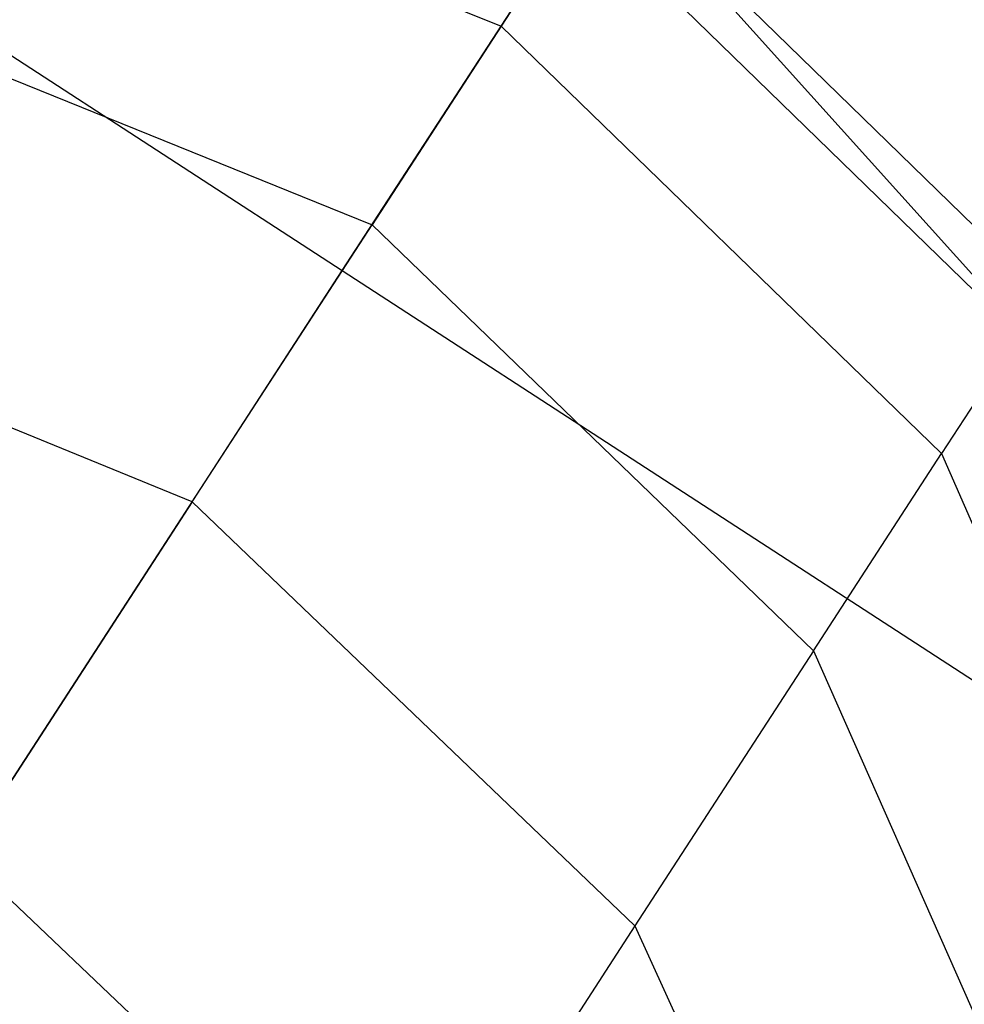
# Model space of a CAD drawing. Extents: x 1.6 to 24.9, y -15.7 to 0.
# Tile 191 of 246: x 10.988 to 11.282, y -3.359 to -3.053. Entities that reach past the tile are written whole.
import ezdxf

# ---------------------------------------------------------------- set-up
doc = ezdxf.new("R2010")
doc.units = 0
doc.header["$LTSCALE"] = 2.54
doc.layers.get('0').update_dxf_attribs({"color": 13, "linetype": 'CONTINUOUS'})

# ---------------------------------------------------------------- blocks, each defined once
blk = doc.blocks.new('ARES-203-D_STL')
at = {"color": 0}
for p, q in [((11.08852, -3.13075, 19.83164), (11.25553, -2.87358, 19.6754)), ((11.08852, -3.13075, 19.83164), (11.25553, -2.87358, 19.6754)), ((10.8174, -2.95468, 19.78044), (11.08852, -3.13075, 19.83164)), ((10.8174, -2.95468, 19.78044), (11.08852, -3.13075, 19.83164)), ((10.96063, -2.9834, 6.60128), (11.13798, -3.05459, 6.59576)), ((10.96063, -2.9834, 6.60128), (11.13798, -3.05459, 6.59576)), ((11.30721, -3.13829, 7.39346), (11.17026, -3.00488, 17.80065)), ((11.17026, -3.00488, 17.80065), (11.33998, -3.19338, 17.80065)), ((11.30721, -3.13829, 7.39346), (11.17026, -3.00488, 17.80065)), ((11.30721, -3.13829, 7.39346), (11.17026, -3.00488, 7.39346)), ((11.30721, -3.13829, 7.39346), (11.17026, -3.00488, 7.39346)), ((11.17026, -3.00488, 17.80065), (11.33998, -3.19338, 17.80065)), ((11.16218, -3.01733, 6.99352), (11.13798, -3.05459, 6.59576)), ((11.16218, -3.01733, 6.99352), (11.13798, -3.05459, 6.59576)), ((11.29919, -3.15065, 6.99628), (11.16218, -3.01733, 6.99352)), ((11.29919, -3.15065, 6.99628), (11.16218, -3.01733, 6.99352)), ((10.92071, -3.04487, 6.21051), (11.09778, -3.11649, 6.20228)), ((10.92071, -3.04487, 6.21051), (11.09778, -3.11649, 6.20228)), ((11.13798, -3.05459, 6.59576), (11.09778, -3.11649, 6.20228)), ((11.13798, -3.05459, 6.59576), (11.09778, -3.11649, 6.20228)), ((11.13798, -3.05459, 6.59576), (11.27515, -3.18766, 6.60128)), ((11.13798, -3.05459, 6.59576), (11.27515, -3.18766, 6.60128)), ((11.0418, -3.20269, 5.81537), (11.09778, -3.11649, 6.20228)), ((11.0418, -3.20269, 5.81537), (11.09778, -3.11649, 6.20228)), ((11.23523, -3.24913, 6.21051), (11.09778, -3.11649, 6.20228)), ((11.23523, -3.24913, 6.21051), (11.09778, -3.11649, 6.20228)), ((11.0418, -3.20269, 5.81537), (10.86511, -3.13048, 5.82627)), ((11.0418, -3.20269, 5.81537), (10.86511, -3.13048, 5.82627)), ((10.90339, -3.41583, 19.88548), (11.08852, -3.13075, 19.83164)), ((10.90339, -3.41583, 19.88548), (11.08852, -3.13075, 19.83164)), ((11.08852, -3.13075, 19.83164), (11.35965, -3.30682, 19.78044)), ((11.08852, -3.13075, 19.83164), (11.35965, -3.30682, 19.78044)), ((11.29919, -3.15065, 6.99628), (11.27515, -3.18766, 6.60128)), ((11.29919, -3.15065, 6.99628), (11.27515, -3.18766, 6.60128)), ((11.23523, -3.24913, 6.21051), (11.27515, -3.18766, 6.60128)), ((11.23523, -3.24913, 6.21051), (11.27515, -3.18766, 6.60128)), ((11.27515, -3.18766, 6.60128), (11.35126, -3.36234, 6.61697)), ((11.27515, -3.18766, 6.60128), (11.35126, -3.36234, 6.61697)), ((11.0418, -3.20269, 5.81537), (10.9704, -3.31265, 5.43721)), ((11.0418, -3.20269, 5.81537), (10.9704, -3.31265, 5.43721)), ((11.0418, -3.20269, 5.81537), (11.17964, -3.33473, 5.82627)), ((11.0418, -3.20269, 5.81537), (11.17964, -3.33473, 5.82627)), ((11.23523, -3.24913, 6.21051), (11.17964, -3.33473, 5.82627)), ((11.23523, -3.24913, 6.21051), (11.17964, -3.33473, 5.82627)), ((11.23523, -3.24913, 6.21051), (11.31213, -3.4226, 6.23395)), ((11.23523, -3.24913, 6.21051), (11.31213, -3.4226, 6.23395)), ((10.9704, -3.31265, 5.43721), (11.10873, -3.44393, 5.45073)), ((10.9704, -3.31265, 5.43721), (11.10873, -3.44393, 5.45073)), ((11.17964, -3.33473, 5.82627), (11.10873, -3.44393, 5.45073)), ((11.17964, -3.33473, 5.82627), (11.10873, -3.44393, 5.45073)), ((11.17964, -3.33473, 5.82627), (11.25764, -3.5065, 5.85733)), ((11.17964, -3.33473, 5.82627), (11.25764, -3.5065, 5.85733))]:
    blk.add_line(p, q, dxfattribs=at)

msp = doc.modelspace()

# ---------------------------------------------------------------- block references
at = {"color": 0}
msp.add_blockref('ARES-203-D_STL', (0, 0), dxfattribs=at)

doc.saveas('drawing.dxf')
